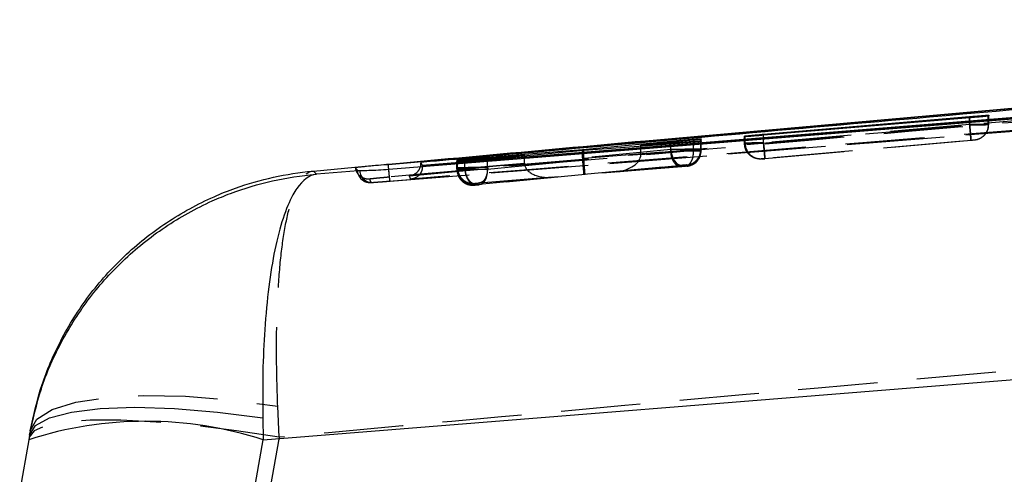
# Model space of a CAD drawing. Extents: x 33 to 403, y 99 to 261.
# Tile 6 of 21: x 156.93 to 172.69, y 131.33 to 138.61. Entities that reach past the tile are written whole.
import ezdxf

# ---------------------------------------------------------------- set-up
doc = ezdxf.new("R2010")
doc.units = 0
doc.linetypes.add('HIDDEN', pattern=[1.905, 1.27, -0.635])
doc.layers.get('0').update_dxf_attribs({"linetype": 'CONTINUOUS'})

msp = doc.modelspace()

# ---------------------------------------------------------------- linework, layer by layer
at = {"color": 7, "linetype": 'CONTINUOUS'}
for p, q in [((188.7909, 138.6109), (162.8327, 136.2917)), ((191.9576, 138.5954), (163.3781, 136.2757)), ((168.8352, 136.7759), (172.1327, 137.059)), ((172.4371, 137.0688), (172.4306, 137.067)), ((172.4372, 137.0793), (172.4371, 137.0688)), ((172.1332, 137.0373), (168.8357, 136.7582)), ((168.5307, 136.7369), (168.5308, 136.7451)), ((168.5308, 136.7451), (168.541, 136.7472)), ((165.9412, 136.5286), (167.3535, 136.6646)), ((167.352, 136.6178), (165.9596, 136.5138)), ((167.716, 136.6804), (166.8725, 136.5996)), ((166.8725, 136.5996), (167.715, 136.6627)), ((166.8725, 136.582), (166.8725, 136.5996)), ((167.8376, 136.6944), (167.8322, 136.6931)), ((167.8371, 136.6615), (167.8333, 136.6605)), ((167.8372, 136.6696), (167.8371, 136.6615)), ((167.8377, 136.7033), (167.8376, 136.6944)), ((165.0127, 136.4414), (164.055, 136.3666)), ((164.0556, 136.3533), (165.0127, 136.4414)), ((164.4177, 136.4094), (165.9412, 136.5286)), ((165.9596, 136.5138), (164.4177, 136.3728)), ((165.0127, 136.4272), (165.0127, 136.4414)), ((165.9412, 136.5121), (165.9412, 136.5286)), ((162.8327, 136.2917), (162.8042, 136.2891)), ((162.8327, 136.2906), (162.8327, 136.2917)), ((162.8327, 136.2906), (162.8332, 136.2907)), ((163.3781, 136.2757), (163.3547, 136.3291)), ((163.3547, 136.3291), (163.3547, 136.3118)), ((163.3781, 136.2742), (163.3781, 136.2757)), ((163.3781, 136.26), (163.3781, 136.2742)), ((163.9307, 136.3346), (163.9308, 136.3405)), ((163.9308, 136.3405), (163.9378, 136.3417)), ((163.9312, 136.3583), (163.9313, 136.3644)), ((163.9313, 136.3644), (163.9402, 136.3659)), ((162.3481, 136.1884), (161.6846, 136.1354)), ((162.3377, 136.1882), (162.3481, 136.1884)), ((162.3743, 136.1892), (162.3481, 136.1884)), ((160.8312, 131.8809), (194.3208, 134.5678)), ((160.8243, 132.2299), (160.8312, 131.8809)), ((157.0785, 131.8818), (156.9349, 131.0669)), ((157.0911, 131.9527), (157.0785, 131.8818)), ((160.6481, 130.8428), (160.8312, 131.8809))]:
    msp.add_line(p, q, dxfattribs=at)
at = {"color": 8, "linetype": 'CONTINUOUS'}
for p, q in [((172.6863, 137.1827), (185.3894, 138.3144)), ((172.1327, 137.0372), (172.1327, 137.059)), ((168.8352, 136.7582), (168.8352, 136.7759)), ((167.3535, 136.6457), (167.3535, 136.6646)), ((162.8332, 136.2907), (164.0254, 136.3982)), ((164.4177, 136.3949), (164.4177, 136.4094))]:
    msp.add_line(p, q, dxfattribs=at)
at = {"color": 7, "linetype": 'HIDDEN'}
for p, q in [((172.4306, 136.9296), (172.4306, 137.067)), ((172.4371, 136.9298), (172.4371, 137.0688)), ((172.4372, 136.9344), (172.4372, 137.0793)), ((162.5785, 136.0038), (175.5613, 137.0423)), ((162.8623, 136.0251), (175.5613, 137.0423)), ((172.1327, 136.93), (168.8352, 136.6381)), ((168.8358, 136.6326), (172.1332, 136.9246)), ((172.1327, 136.93), (172.1327, 137.0372)), ((172.1327, 136.93), (172.1327, 136.93)), ((172.1332, 136.9246), (172.1332, 137.0373)), ((172.1332, 136.9246), (172.1332, 136.9246)), ((172.4306, 136.9296), (172.4306, 136.9296)), ((172.4371, 136.9298), (172.4372, 136.9344)), ((172.4371, 136.9241), (172.4372, 136.9288)), ((168.5307, 136.6282), (168.5307, 136.7369)), ((168.5308, 136.6328), (168.5308, 136.7451)), ((168.541, 136.6331), (168.541, 136.7472)), ((168.8352, 136.6381), (168.8352, 136.7582)), ((168.8357, 136.6326), (168.8357, 136.7582)), ((166.8725, 136.45), (166.8725, 136.582)), ((167.352, 136.5045), (167.352, 136.6178)), ((167.3535, 136.53), (167.3535, 136.6457)), ((167.715, 136.5159), (167.715, 136.6627)), ((167.716, 136.5299), (167.716, 136.6804)), ((167.8322, 136.532), (167.8322, 136.6931)), ((167.8333, 136.5124), (167.8333, 136.6605)), ((167.8371, 136.5128), (167.8371, 136.6615)), ((167.8372, 136.5175), (167.8372, 136.6696)), ((167.8376, 136.5322), (167.8376, 136.6944)), ((167.8377, 136.5373), (167.8377, 136.7033)), ((167.8377, 136.5373), (167.8377, 136.7033)), ((168.5308, 136.6328), (168.5307, 136.6282)), ((168.5307, 136.6282), (168.5307, 136.6282)), ((168.8352, 136.6381), (168.8351, 136.6381)), ((168.8357, 136.6326), (168.8358, 136.6326)), ((168.8571, 136.3891), (172.1545, 136.681)), ((172.1556, 136.6756), (168.8579, 136.3836)), ((172.2092, 136.6808), (172.2081, 136.6806)), ((172.2544, 136.689), (172.2092, 136.6808)), ((172.2093, 136.6854), (172.2092, 136.6808)), ((165.0127, 136.3118), (165.0127, 136.4272)), ((167.3535, 136.53), (165.9412, 136.3963)), ((165.9412, 136.3963), (165.9412, 136.5121)), ((165.9596, 136.3898), (165.9596, 136.5138)), ((165.9596, 136.3898), (167.352, 136.5045)), ((166.8725, 136.45), (167.716, 136.5299)), ((167.715, 136.5159), (166.8725, 136.4466)), ((167.352, 136.5045), (167.3521, 136.5044)), ((167.715, 136.5158), (167.715, 136.5159)), ((167.716, 136.5299), (167.716, 136.5299)), ((167.8322, 136.532), (167.8322, 136.532)), ((167.8333, 136.512), (167.8371, 136.5128)), ((167.8333, 136.5124), (167.8333, 136.512)), ((167.8371, 136.5125), (167.8372, 136.5175)), ((167.8371, 136.5125), (167.8371, 136.5128)), ((167.8371, 136.5068), (167.8372, 136.5118)), ((167.8372, 136.5175), (167.8372, 136.5175)), ((167.8375, 136.5265), (167.8376, 136.5316)), ((167.8377, 136.5373), (167.8376, 136.5316)), ((167.8376, 136.5322), (167.8377, 136.5373)), ((163.9307, 136.3346), (163.9307, 136.2099)), ((163.9308, 136.2154), (163.9308, 136.3405)), ((163.9312, 136.2314), (163.9312, 136.3583)), ((163.9313, 136.2366), (163.9313, 136.3644)), ((163.9378, 136.2156), (163.9378, 136.3417)), ((163.9402, 136.2369), (163.9402, 136.3659)), ((164.055, 136.2331), (164.055, 136.3666)), ((164.055, 136.233), (165.0127, 136.3118)), ((164.0556, 136.2178), (164.0556, 136.3533)), ((165.0127, 136.3084), (164.0556, 136.2178)), ((164.4177, 136.2447), (164.4177, 136.3949)), ((164.4177, 136.2173), (164.4177, 136.3728)), ((165.9423, 136.3701), (164.4177, 136.2447)), ((164.4177, 136.2173), (165.9608, 136.3636)), ((165.9618, 136.1332), (167.5231, 136.281)), ((167.5882, 136.2809), (166.477, 136.1756)), ((166.477, 136.1756), (167.5865, 136.2668)), ((167.6087, 136.283), (167.5882, 136.2809)), ((167.6092, 136.2636), (167.6074, 136.2632)), ((167.6096, 136.2832), (167.6087, 136.283)), ((167.6093, 136.2684), (167.6092, 136.2636)), ((167.6097, 136.2883), (167.6096, 136.2832)), ((168.8027, 136.3792), (168.8028, 136.3838)), ((168.8028, 136.3838), (168.8045, 136.3841)), ((163.9308, 136.2154), (163.9307, 136.2099)), ((163.9313, 136.2366), (163.9312, 136.2314)), ((163.9312, 136.2314), (163.9312, 136.2314)), ((163.9403, 136.2368), (163.9402, 136.2369)), ((164.055, 136.233), (164.055, 136.2331)), ((164.0556, 136.2178), (164.0556, 136.2178)), ((165.9807, 136.1285), (164.2903, 135.9683)), ((164.2908, 135.9957), (165.9618, 136.1332)), ((164.4177, 136.2447), (164.4177, 136.2447)), ((167.5221, 136.2554), (165.9807, 136.1285)), ((164.2027, 135.9609), (164.2029, 135.9664)), ((164.2029, 135.9664), (164.204, 135.9666)), ((164.2032, 135.9824), (164.2033, 135.9876)), ((164.2033, 135.9876), (164.2047, 135.9878)), ((164.204, 135.9666), (164.2253, 135.9688)), ((164.2253, 135.9688), (165.4574, 136.0854)), ((165.4574, 136.0854), (164.2263, 135.984)), ((161.0836, 131.92), (161.0634, 132.4167)), ((161.0836, 131.92), (160.8938, 130.8437))]:
    msp.add_line(p, q, dxfattribs=at)
at = {"color": 7, "linetype": 'CONTINUOUS', "flags": 128}
for points in [[(175.538, 137.235), (175.1652, 137.2049), (173.5477, 137.0742), (167.0775, 136.5517), (162.8397, 136.2098)], [(157.0911, 131.9527), (157.1871, 132.107), (157.4136, 132.2326), (157.7628, 132.3253), (158.2232, 132.382), (158.7794, 132.4008), (159.4127, 132.3811), (160.102, 132.3235), (160.8243, 132.2299)]]:
    msp.add_lwpolyline(points, dxfattribs=at)
at = {"color": 7, "linetype": 'HIDDEN', "flags": 128}
for points in [[(167.3535, 136.53), (167.3596, 136.48), (167.3714, 136.432), (167.3885, 136.388), (167.4102, 136.3498), (167.4356, 136.3189), (167.4636, 136.2966), (167.4932, 136.2838), (167.5231, 136.281)], [(164.2903, 135.9683), (164.3181, 135.9749), (164.344, 135.9904), (164.3672, 136.0141), (164.3869, 136.0451), (164.4022, 136.0824), (164.4127, 136.1245), (164.4179, 136.1701), (164.4177, 136.2173)], [(162.3864, 136.0724), (162.3864, 136.0724), (162.3864, 136.0724), (162.3864, 136.0724), (162.3864, 136.0724), (162.3864, 136.0724), (162.3864, 136.0724), (162.3864, 136.0724), (162.3864, 136.0724), (162.4465, 136.0249), (162.4631, 136.0181)], [(157.1032, 132.0214), (157.2098, 132.2087), (157.4556, 132.3641), (157.8316, 132.4821), (158.3244, 132.5585), (158.9165, 132.5904), (159.5867, 132.5769), (160.3109, 132.5183), (161.0634, 132.4167)], [(161.0836, 131.92), (160.4022, 132.0262), (159.7407, 132.1088), (159.1185, 132.1651), (158.5537, 132.1937), (158.0628, 132.1937), (157.6603, 132.1651), (157.3578, 132.1088), (157.1643, 132.0262), (157.0853, 131.92)]]:
    msp.add_lwpolyline(points, dxfattribs=at)
at = {"color": 7, "linetype": 'HIDDEN'}
for centre, radius, start, end in [((172.1871, 136.9298), 0.25, 322.27113, 0.00027), ((168.7808, 136.6328), 0.25, 180.00204, 275.05976), ((168.7882, 136.6308), 0.2472, 179.45809, 273.77169), ((167.5876, 136.5322), 0.25, 275.05829, 359.99852), ((162.54, 136.2051), 0.203, 184.77751, 274.59553), ((162.5696, 136.1991), 0.1956, 182.92245, 272.62269), ((164.1807, 136.2099), 0.25, 180.0007, 275.06057), ((164.1808, 136.2154), 0.25, 180.00221, 275.05884)]:
    msp.add_arc(centre, radius, start, end, dxfattribs=at)
at = {"color": 7, "linetype": 'CONTINUOUS'}
msp.add_arc((158.9535, 126.0592), 6.1171, 72.12416, 107.84908, dxfattribs=at)
at = {"color": 7, "linetype": 'HIDDEN'}
for centre, major_axis, ratio, start_param, end_param in [((172.1312, 136.9248), (0.3059, 0.0049), 0.0015346, 6.0771082, 6.2804221), ((168.831, 136.6373), (0.3002, 0.0044), 0.0014048, 2.8796212, 3.1471357), ((166.4549, 136.4246), (0.417, 0.0369), 0.5972121, 4.7123906, 6.2236541), ((166.6637, 136.4444), (0.0151, 0.2505), 0.8314022, 4.7714837, 4.784904), ((167.5871, 136.5126), (0.191, -0.1613), 0.9996576, 5.5017039, 6.9842044), ((167.5337, 136.5274), (0.304, 0.0048), 0.001493, 5.3557462, 6.0935941), ((167.5319, 136.5273), (0.3056, 0.0049), 0.0015292, 6.0960221, 6.281056), ((165.2243, 136.3171), (0.0153, 0.2503), 0.8432897, 1.6430893, 1.6568415), ((165.4354, 136.3344), (0.4221, 0.0374), 0.5899311, 3.096312, 4.7124034), ((166.1509, 136.4022), (0.0163, 0.2504), 0.8349103, 1.6484785, 1.7532331), ((165.9397, 136.3822), (-0.022, 0.249), 0.0061814, 3.1519835, 4.6633234), ((166.1691, 136.3949), (0.014, 0.2503), 0.8350205, 1.6374533, 1.7425229), ((165.9587, 136.3775), (-0.0221, 0.249), 0.0035524, 3.1311893, 4.6559644), ((164.2347, 136.2202), (0.3039, 0.0048), 0.0014897, 2.9272601, 3.1408688), ((164.2337, 136.2413), (0.3024, 0.0046), 0.0014559, 2.8974578, 3.141406), ((164.2361, 136.2203), (0.3055, 0.0049), 0.0015261, 2.2031965, 2.9255)]:
    msp.add_ellipse(centre, major_axis=major_axis, ratio=ratio, start_param=start_param, end_param=end_param, dxfattribs=at)
at = {"color": 7, "linetype": 'CONTINUOUS'}
for points, knots in [([(163.3547, 136.3291), (163.3703, 136.3305), (163.9252, 136.3802), (166.6368, 136.6226), (175.0128, 137.3673), (182.8506, 138.0541), (188.5313, 138.5519)], [0, 0, 0, 0, 0.0018693, 0.0661233, 0.3231391, 1, 1, 1, 1]), ([(163.3781, 136.2742), (168.1359, 136.6582), (177.6623, 137.4271), (187.1889, 138.2009), (191.9578, 138.589), (191.9584, 138.589)], [0, 0, 0, 0, 0.4994087, 0.9999387, 1, 1, 1, 1]), ([(161.6333, 136.186), (163.4049, 136.3488), (167.0885, 136.6873), (170.7735, 137.0134), (172.6863, 137.1827)], [0, 0, 0, 0, 0.4809359, 1, 1, 1, 1]), ([(172.1327, 137.059), (172.1669, 137.0619), (172.2355, 137.0677), (172.3268, 137.0745), (172.3956, 137.0789), (172.4318, 137.0803), (172.4357, 137.0796), (172.4372, 137.0793)], [0, 0, 0, 0, 0.215533, 0.4310762, 0.646222, 0.8611835, 1, 1, 1, 1]), ([(172.4306, 137.067), (172.4202, 137.0655), (172.3994, 137.0625), (172.3291, 137.0551), (172.2382, 137.0464), (172.1686, 137.0403), (172.1332, 137.0373)], [0, 0, 0, 0, 0.247871, 0.495734, 0.7438341, 1, 1, 1, 1]), ([(168.8357, 136.7582), (168.8014, 136.7554), (168.7328, 136.7497), (168.6414, 136.7427), (168.5725, 136.738), (168.5362, 136.7362), (168.5322, 136.7367), (168.5307, 136.7369)], [0, 0, 0, 0, 0.2156637, 0.4313445, 0.6467344, 0.8620214, 1, 1, 1, 1]), ([(168.541, 136.7472), (168.5532, 136.7487), (168.5776, 136.7518), (168.6521, 136.7593), (168.741, 136.7676), (168.8052, 136.7732), (168.8352, 136.7759)], [0, 0, 0, 0, 0.2581721, 0.5163389, 0.7746814, 1, 1, 1, 1]), ([(167.8333, 136.6605), (167.824, 136.6593), (167.8056, 136.6569), (167.738, 136.6501), (167.6494, 136.642), (167.5473, 136.6332), (167.4419, 136.6246), (167.382, 136.6201), (167.352, 136.6178)], [0, 0, 0, 0, 0.1664846, 0.3329593, 0.4995564, 0.6660492, 0.8322334, 1, 1, 1, 1]), ([(167.3535, 136.6646), (167.3833, 136.6675), (167.4428, 136.6732), (167.5475, 136.6825), (167.6495, 136.6911), (167.7386, 136.6981), (167.8039, 136.7025), (167.8341, 136.704), (167.8368, 136.7034), (167.8377, 136.7033)], [0, 0, 0, 0, 0.1540053, 0.3080128, 0.4607955, 0.6166616, 0.7688476, 0.9214512, 1, 1, 1, 1]), ([(167.715, 136.6627), (167.7335, 136.664), (167.7779, 136.6672), (167.826, 136.6701), (167.8335, 136.6698), (167.8372, 136.6696)], [0, 0, 0, 0, 0.2623189, 0.6296612, 1, 1, 1, 1]), ([(167.8322, 136.6931), (167.8225, 136.6918), (167.8031, 136.6891), (167.7529, 136.684), (167.7211, 136.6809), (167.716, 136.6804)], [0, 0, 0, 0, 0.4563282, 0.9125993, 1, 1, 1, 1]), ([(162.8042, 136.2891), (162.7458, 136.2837), (162.6292, 136.2729), (162.4779, 136.2582), (162.3672, 136.247), (162.3165, 136.2412), (162.3122, 136.2401), (162.3107, 136.2397)], [0, 0, 0, 0, 0.2226232, 0.4452345, 0.6676392, 0.8896763, 1, 1, 1, 1]), ([(162.8042, 136.2891), (162.8136, 136.2896), (162.8232, 136.2901), (162.8327, 136.2906), (162.8327, 136.2906)], [0, 0, 0, 0, 0.9977813, 1, 1, 1, 1]), ([(162.8407, 136.2077), (162.8403, 136.2129), (162.838, 136.2378), (162.8354, 136.2674), (162.8332, 136.2907)], [0, 0, 0, 0, 0.21308408, 1, 1, 1, 1]), ([(163.3443, 136.2505), (163.3452, 136.2525), (163.3531, 136.2702), (163.3539, 136.2922), (163.3547, 136.3118)], [0, 0, 0, 0, 0.1150289, 1, 1, 1, 1]), ([(163.3547, 136.3118), (163.3547, 136.3118), (163.3586, 136.3028), (163.3644, 136.2837), (163.3781, 136.268), (163.3781, 136.26), (163.3781, 136.26)], [0, 0, 0, 0, 0.0001558, 0.5002797, 0.9999224, 1, 1, 1, 1]), ([(164.4177, 136.3728), (164.3881, 136.3702), (164.3289, 136.3649), (164.2243, 136.3561), (164.1219, 136.3479), (164.032, 136.3409), (163.9658, 136.3361), (163.9345, 136.3343), (163.9317, 136.3345), (163.9307, 136.3346)], [0, 0, 0, 0, 0.1533127, 0.3066147, 0.4590747, 0.6147351, 0.7667022, 0.9187596, 1, 1, 1, 1]), ([(164.055, 136.3666), (164.0363, 136.3652), (163.9916, 136.3617), (163.9428, 136.3583), (163.9351, 136.3583), (163.9312, 136.3583)], [0, 0, 0, 0, 0.2623571, 0.6282918, 1, 1, 1, 1]), ([(163.9378, 136.3417), (163.9484, 136.3429), (163.9697, 136.3453), (164.0205, 136.3501), (164.0516, 136.3529), (164.0556, 136.3533)], [0, 0, 0, 0, 0.4661309, 0.9322161, 1, 1, 1, 1]), ([(163.9402, 136.3659), (163.9521, 136.3672), (163.9759, 136.3699), (164.0498, 136.3772), (164.1426, 136.3858), (164.2462, 136.395), (164.3425, 136.4033), (164.3947, 136.4075), (164.4177, 136.4094)], [0, 0, 0, 0, 0.172805, 0.3456032, 0.518521, 0.691443, 0.8641794, 1, 1, 1, 1]), ([(157.0911, 131.9527), (157.1468, 132.203), (157.2583, 132.7038), (157.5747, 133.4347), (158.009, 134.1285), (158.5745, 134.7678), (159.2465, 135.3067), (159.8463, 135.6407), (160.6409, 135.9677), (161.2116, 136.0966), (161.6798, 136.135), (161.6846, 136.1354)], [0, 0, 0, 0, 0.1140598, 0.2281247, 0.3535921, 0.4790696, 0.6093575, 0.7396542, 0.7872615, 0.9978162, 1, 1, 1, 1]), ([(157.1032, 132.0214), (157.1588, 132.2713), (157.2702, 132.7713), (157.5872, 133.5034), (158.0245, 134.2001), (158.5951, 134.8411), (159.2714, 135.3784), (159.8887, 135.7177), (160.6621, 136.026), (161.2048, 136.1467), (161.6285, 136.1855), (161.6333, 136.186)], [0, 0, 0, 0, 0.11488869, 0.22978327, 0.35760623, 0.48544107, 0.6172374, 0.74904447, 0.80525432, 0.99780026, 1, 1, 1, 1]), ([(161.6846, 136.1354), (161.6834, 136.1353), (161.5723, 136.1233), (161.4417, 136.0271), (161.2688, 135.7463), (161.1436, 135.4475), (161.0133, 134.9488), (160.915, 134.3443), (160.8517, 133.678), (160.8193, 132.9682), (160.8227, 132.476), (160.8243, 132.2299)], [0, 0, 0, 0, 0.002184, 0.2127375, 0.2603333, 0.3906352, 0.5209277, 0.646405, 0.7718725, 0.8859389, 1, 1, 1, 1]), ([(161.6846, 136.1354), (161.6768, 136.1431), (161.6614, 136.1583), (161.6426, 136.1768), (161.6333, 136.186)], [0, 0, 0, 0, 0.50223303, 1, 1, 1, 1]), ([(162.3107, 136.2397), (162.3112, 136.2387), (162.3137, 136.2334), (162.3227, 136.2148), (162.3312, 136.1998), (162.3377, 136.1882)], [0, 0, 0, 0, 0.0545862, 0.272931, 1, 1, 1, 1]), ([(162.8397, 136.2098), (162.7829, 136.2057), (162.6677, 136.1974), (162.516, 136.1918), (162.4201, 136.19), (162.3852, 136.1894), (162.3743, 136.1892)], [0, 0, 0, 0, 0.2842058, 0.5759958, 0.8678196, 1, 1, 1, 1]), ([(157.1032, 132.0214), (157.1009, 132.0085), (157.0964, 131.9828), (157.0928, 131.9627), (157.0911, 131.9527)], [0, 0, 0, 0, 0.5008309, 1, 1, 1, 1])]:
    msp.add_open_spline(points, degree=3, knots=knots, dxfattribs=at)
at = {"color": 7, "linetype": 'HIDDEN'}
for points, knots in [([(164.0254, 136.3982), (166.2748, 136.6015), (174.529, 137.3476), (182.7849, 138.0753), (188.7909, 138.6046)], [0, 0, 0, 0, 0.2725124, 1, 1, 1, 1]), ([(188.8079, 138.4025), (182.802, 137.873), (174.149, 137.11), (165.4977, 136.3278), (162.8511, 136.0885)], [0, 0, 0, 0, 0.6940824, 1, 1, 1, 1]), ([(163.1691, 136.1114), (167.4267, 136.4918), (175.929, 137.2513), (184.4326, 137.9968), (188.6779, 138.3689)], [0, 0, 0, 0, 0.5007599, 1, 1, 1, 1]), ([(192.2967, 138.4136), (187.418, 138.017), (177.7167, 137.2283), (168.0149, 136.4454), (163.1922, 136.0562)], [0, 0, 0, 0, 0.5028959, 1, 1, 1, 1]), ([(172.4372, 136.9344), (172.4372, 136.9344), (172.4372, 136.9344), (172.4354, 136.9345), (172.4171, 136.9342), (172.3607, 136.9335), (172.2805, 136.9323), (172.2, 136.9311), (172.1506, 136.9303), (172.1327, 136.93)], [0, 0, 0, 0, 0.0000998, 0.0476217, 0.2597671, 0.4725883, 0.6885223, 0.8877795, 1, 1, 1, 1]), ([(172.1545, 136.681), (172.1542, 136.685), (172.1535, 136.6929), (172.1485, 136.7506), (172.1413, 136.8326), (172.1356, 136.8976), (172.1327, 136.93)], [0, 0, 0, 0, 0.2499993, 0.4999984, 0.7499987, 1, 1, 1, 1]), ([(172.1332, 136.9246), (172.1333, 136.9246), (172.1543, 136.925), (172.2014, 136.9257), (172.2788, 136.9269), (172.356, 136.9282), (172.4076, 136.9291), (172.4264, 136.9296), (172.4306, 136.9296), (172.4306, 136.9296)], [0, 0, 0, 0, 0.0001445, 0.1529683, 0.3415825, 0.5899707, 0.8347367, 0.9998553, 1, 1, 1, 1]), ([(172.1332, 136.9246), (172.1362, 136.8918), (172.142, 136.8262), (172.1494, 136.7436), (172.1546, 136.6861), (172.1553, 136.6791), (172.1556, 136.6756)], [0, 0, 0, 0, 0.2499991, 0.4999986, 0.7499997, 1, 1, 1, 1]), ([(172.4306, 136.9296), (172.4281, 136.9015), (172.423, 136.8453), (172.3812, 136.7705), (172.3195, 136.7136), (172.2642, 136.6905), (172.2265, 136.6827), (172.2155, 136.6814), (172.2081, 136.6806)], [0, 0, 0, 0, 0.22691978, 0.45384436, 0.68076362, 0.90769158, 0.93831822, 1, 1, 1, 1]), ([(168.5307, 136.6282), (168.5307, 136.6282), (168.5307, 136.6282), (168.537, 136.6282), (168.5633, 136.6286), (168.6115, 136.6292), (168.6757, 136.6302), (168.7602, 136.6315), (168.8152, 136.6323), (168.8356, 136.6326), (168.8357, 136.6326)], [0, 0, 0, 0, 0.0001262, 0.1323446, 0.3472522, 0.4396375, 0.6542118, 0.8710455, 0.9998748, 1, 1, 1, 1]), ([(168.8027, 136.3792), (168.7946, 136.3787), (168.7689, 136.3772), (168.7151, 136.3838), (168.6455, 136.4121), (168.5821, 136.4691), (168.539, 136.5439), (168.5334, 136.6001), (168.5307, 136.6282)], [0, 0, 0, 0, 0.0588129, 0.1871329, 0.3903514, 0.5935655, 0.7967831, 1, 1, 1, 1]), ([(168.8351, 136.6381), (168.8351, 136.6381), (168.8061, 136.6374), (168.7421, 136.6368), (168.6523, 136.6351), (168.5793, 136.634), (168.5495, 136.6331), (168.541, 136.6331), (168.541, 136.6331)], [0, 0, 0, 0, 0.0001033, 0.2191809, 0.4816159, 0.7422642, 0.9998498, 1, 1, 1, 1]), ([(168.8571, 136.3891), (168.8567, 136.3931), (168.8561, 136.401), (168.851, 136.4587), (168.8437, 136.5407), (168.838, 136.6056), (168.8351, 136.6381)], [0, 0, 0, 0, 0.25, 0.5, 0.7499988, 1, 1, 1, 1]), ([(168.8358, 136.6326), (168.8383, 136.6046), (168.8433, 136.5485), (168.85, 136.4731), (168.8563, 136.4018), (168.8573, 136.3905), (168.8579, 136.3836)], [0, 0, 0, 0, 0.2142394, 0.4284797, 0.6555479, 1, 1, 1, 1]), ([(172.1545, 136.681), (172.1576, 136.6813), (172.1664, 136.6821), (172.1808, 136.6833), (172.1953, 136.6845), (172.2055, 136.6852), (172.209, 136.6854), (172.2092, 136.6854), (172.2093, 136.6854)], [0, 0, 0, 0, 0.1095617, 0.3068166, 0.5222115, 0.7374987, 0.9552146, 1, 1, 1, 1]), ([(172.2081, 136.6806), (172.207, 136.6805), (172.2042, 136.6801), (172.1947, 136.6792), (172.1812, 136.6779), (172.1676, 136.6767), (172.1594, 136.6759), (172.1556, 136.6756)], [0, 0, 0, 0, 0.16277124, 0.41117365, 0.65966407, 0.84560848, 1, 1, 1, 1]), ([(167.3521, 136.5044), (167.3563, 136.5045), (167.3883, 136.505), (167.4607, 136.5061), (167.5695, 136.5078), (167.6728, 136.5095), (167.7561, 136.5109), (167.8107, 136.5119), (167.8283, 136.5124), (167.8333, 136.5124), (167.8333, 136.5124)], [0, 0, 0, 0, 0.0249663, 0.1904856, 0.3746396, 0.5415202, 0.7057466, 0.8697724, 0.9999027, 1, 1, 1, 1]), ([(167.5221, 136.2554), (167.512, 136.2554), (167.4919, 136.2554), (167.4618, 136.2685), (167.4333, 136.2906), (167.4076, 136.3217), (167.3857, 136.3603), (167.3686, 136.4049), (167.3566, 136.4536), (167.3536, 136.4875), (167.3521, 136.5044)], [0, 0, 0, 0, 0.1249984, 0.2500003, 0.3750005, 0.5000003, 0.6249995, 0.7499996, 0.8749999, 1, 1, 1, 1]), ([(167.8377, 136.5373), (167.8377, 136.5373), (167.8377, 136.5373), (167.8259, 136.5373), (167.7758, 136.5366), (167.6979, 136.5354), (167.602, 136.534), (167.4974, 136.5324), (167.4135, 136.531), (167.3684, 136.5303), (167.3535, 136.53), (167.3535, 136.53)], [0, 0, 0, 0, 0.00009, 0.1527907, 0.3086242, 0.454378, 0.6153417, 0.7647703, 0.9170944, 0.9999101, 1, 1, 1, 1]), ([(167.5865, 136.2668), (167.605, 136.2721), (167.642, 136.2828), (167.6854, 136.3411), (167.7135, 136.4215), (167.7145, 136.4844), (167.715, 136.5158)], [0, 0, 0, 0, 0.2500036, 0.4999991, 0.7500006, 1, 1, 1, 1]), ([(167.6074, 136.2632), (167.6096, 136.2635), (167.6207, 136.2645), (167.659, 136.2711), (167.7198, 136.2962), (167.7826, 136.353), (167.8252, 136.4278), (167.8306, 136.4839), (167.8333, 136.512)], [0, 0, 0, 0, 0.0186847, 0.0921518, 0.3193101, 0.5462599, 0.77313, 1, 1, 1, 1]), ([(167.6087, 136.283), (167.6175, 136.2841), (167.6559, 136.2887), (167.7188, 136.3147), (167.7825, 136.3728), (167.8245, 136.4477), (167.8296, 136.5039), (167.8322, 136.532)], [0, 0, 0, 0, 0.073631, 0.3188022, 0.5458686, 0.7729336, 1, 1, 1, 1]), ([(167.8372, 136.5175), (167.8372, 136.5175), (167.8353, 136.5175), (167.8305, 136.5175), (167.8068, 136.5171), (167.7749, 136.5169), (167.7372, 136.5158), (167.715, 136.5158), (167.715, 136.5158)], [0, 0, 0, 0, 0.0002136, 0.3333596, 0.4374247, 0.707187, 0.9997862, 1, 1, 1, 1]), ([(163.3781, 136.26), (163.3765, 136.2409), (163.3733, 136.2029), (163.3477, 136.1471), (163.3015, 136.0938), (163.2453, 136.0651), (163.2058, 136.0575), (163.1928, 136.0563), (163.1922, 136.0562)], [0, 0, 0, 0, 0.1572194, 0.3135119, 0.5425134, 0.8512124, 0.9921274, 1, 1, 1, 1]), ([(167.6074, 136.2632), (167.6065, 136.2631), (167.6035, 136.2628), (167.5946, 136.2619), (167.5794, 136.2605), (167.5608, 136.2588), (167.5414, 136.2571), (167.5285, 136.256), (167.5228, 136.2555), (167.5221, 136.2554)], [0, 0, 0, 0, 0.0779157, 0.256417, 0.4326223, 0.6088961, 0.8015285, 0.9748993, 1, 1, 1, 1]), ([(167.5231, 136.281), (167.5258, 136.2812), (167.5337, 136.282), (167.5489, 136.2834), (167.5675, 136.285), (167.5848, 136.2865), (167.5985, 136.2876), (167.6079, 136.2883), (167.6091, 136.2883), (167.6097, 136.2883)], [0, 0, 0, 0, 0.0819214, 0.2362844, 0.38611, 0.5443566, 0.6937496, 0.8468702, 1, 1, 1, 1]), ([(167.5865, 136.2668), (167.5903, 136.2671), (167.5976, 136.2677), (167.6034, 136.2681), (167.608, 136.2684), (167.6087, 136.2684), (167.6093, 136.2684)], [0, 0, 0, 0, 0.2856272, 0.5603363, 0.6670688, 1, 1, 1, 1]), ([(168.8579, 136.3836), (168.8542, 136.3833), (168.8444, 136.3824), (168.8292, 136.3811), (168.8176, 136.3802), (168.8088, 136.3795), (168.8038, 136.3792), (168.803, 136.3792), (168.8027, 136.3792)], [0, 0, 0, 0, 0.1283515, 0.3428378, 0.5572277, 0.6505408, 0.8699368, 1, 1, 1, 1]), ([(168.8045, 136.3841), (168.8067, 136.3843), (168.8111, 136.3848), (168.8247, 136.3861), (168.8406, 136.3876), (168.852, 136.3886), (168.8571, 136.3891)], [0, 0, 0, 0, 0.2620523, 0.5241955, 0.7840748, 1, 1, 1, 1]), ([(168.811, 136.3797), (168.8144, 136.38), (168.8224, 136.3806), (168.8397, 136.382), (168.8524, 136.3831), (168.8579, 136.3836)], [0, 0, 0, 0, 0.2996829, 0.6983087, 1, 1, 1, 1]), ([(161.0634, 132.4167), (161.0556, 132.6603), (161.0399, 133.1475), (161.0469, 133.8486), (161.0798, 134.5049), (161.1429, 135.0952), (161.2344, 135.5741), (161.3291, 135.8613), (161.4564, 136.1052), (161.5529, 136.1813), (161.6324, 136.1859), (161.6333, 136.186)], [0, 0, 0, 0, 0.11489452, 0.22979504, 0.35761747, 0.48545171, 0.61727373, 0.7491064, 0.80525754, 0.9977997, 1, 1, 1, 1]), ([(162.5311, 136.0567), (162.517, 136.0563), (162.4889, 136.0554), (162.4475, 136.0652), (162.409, 136.0827), (162.3749, 136.1079), (162.3467, 136.1396), (162.3258, 136.1764), (162.3145, 136.2106), (162.3117, 136.2321), (162.3107, 136.2397)], [0, 0, 0, 0, 0.132519, 0.2650288, 0.3975557, 0.5300683, 0.6625896, 0.795105, 0.9276229, 1, 1, 1, 1]), ([(162.8623, 136.0251), (162.861, 136.0279), (162.8585, 136.0336), (162.8522, 136.0803), (162.8456, 136.1425), (162.8416, 136.1893), (162.8398, 136.2098)], [0, 0, 0, 0, 0.2645266, 0.5290532, 0.7935822, 1, 1, 1, 1]), ([(162.8511, 136.0885), (162.8509, 136.0905), (162.8507, 136.0941), (162.8485, 136.1206), (162.8453, 136.157), (162.8421, 136.1926), (162.8407, 136.2077)], [0, 0, 0, 0, 0.2705628, 0.4853405, 0.7829657, 1, 1, 1, 1]), ([(163.1691, 136.1114), (163.1698, 136.1115), (163.1819, 136.1125), (163.2214, 136.1194), (163.2769, 136.1474), (163.3243, 136.1977), (163.3389, 136.2364), (163.3443, 136.2505)], [0, 0, 0, 0, 0.0094385, 0.1700883, 0.556668, 0.8377058, 1, 1, 1, 1]), ([(163.1922, 136.0562), (163.1883, 136.0647), (163.1806, 136.0816), (163.1729, 136.1015), (163.1691, 136.1114)], [0, 0, 0, 0, 0.49904782, 1, 1, 1, 1]), ([(163.9307, 136.2099), (163.9307, 136.2099), (163.9307, 136.2099), (163.9424, 136.2099), (163.9918, 136.2105), (164.0682, 136.2117), (164.1624, 136.2131), (164.2671, 136.2148), (164.3538, 136.2163), (164.4014, 136.217), (164.4177, 136.2173), (164.4177, 136.2173)], [0, 0, 0, 0, 0.0000896, 0.151776, 0.3045608, 0.4468011, 0.6063439, 0.7530237, 0.9089363, 0.9999101, 1, 1, 1, 1]), ([(163.9312, 136.2314), (163.9312, 136.2314), (163.9329, 136.2314), (163.9387, 136.2314), (163.9742, 136.2319), (164.0176, 136.2326), (164.0497, 136.233), (164.055, 136.2331), (164.055, 136.2331)], [0, 0, 0, 0, 0.0002126, 0.2961523, 0.5637038, 0.9298643, 0.9997871, 1, 1, 1, 1]), ([(163.9378, 136.2156), (163.9389, 136.1984), (163.9411, 136.1639), (163.9576, 136.1144), (163.9828, 136.0692), (164.0167, 136.0303), (164.0577, 135.9992), (164.1039, 135.9776), (164.1535, 135.9653), (164.1872, 135.9662), (164.204, 135.9666)], [0, 0, 0, 0, 0.125006, 0.2500115, 0.3750115, 0.5000105, 0.625012, 0.7500127, 0.8750049, 1, 1, 1, 1]), ([(163.939, 136.1657), (163.9406, 136.1514), (163.9452, 136.1109), (163.9797, 136.0566), (164.0264, 136.01), (164.0741, 135.9819), (164.1169, 135.967), (164.1517, 135.9609), (164.1758, 135.9597), (164.19, 135.96), (164.1965, 135.9603), (164.2032, 135.9607), (164.2133, 135.9615), (164.2326, 135.9631), (164.2555, 135.9651), (164.2764, 135.9669), (164.2869, 135.9679), (164.2914, 135.9684)], [0, 0, 0, 0, 0.0895149, 0.2540743, 0.3889051, 0.5029534, 0.5974963, 0.6717775, 0.7243532, 0.7490168, 0.7622742, 0.7774744, 0.8206875, 0.8719417, 0.9217568, 0.9659064, 1, 1, 1, 1]), ([(164.4177, 136.2447), (164.4177, 136.2447), (164.4019, 136.2444), (164.3556, 136.2439), (164.2687, 136.2424), (164.164, 136.2408), (164.0696, 136.2392), (163.9939, 136.2379), (163.9552, 136.2371), (163.943, 136.2369), (163.9403, 136.2368)], [0, 0, 0, 0, 0.0001007, 0.0987744, 0.271358, 0.4452132, 0.6173831, 0.7789084, 0.9509234, 1, 1, 1, 1]), ([(163.9403, 136.2368), (163.9432, 136.2087), (163.9489, 136.1525), (163.9913, 136.0777), (164.0532, 136.0208), (164.1231, 135.9915), (164.1751, 135.9859), (164.1996, 135.9875), (164.2047, 135.9878)], [0, 0, 0, 0, 0.20383594, 0.40767277, 0.6115061, 0.81534648, 0.96183406, 1, 1, 1, 1]), ([(164.055, 136.233), (164.0565, 136.216), (164.0596, 136.1822), (164.0718, 136.1335), (164.089, 136.0889), (164.1111, 136.0502), (164.137, 136.0191), (164.1656, 135.9971), (164.1959, 135.984), (164.2162, 135.984), (164.2263, 135.984)], [0, 0, 0, 0, 0.1250022, 0.2500006, 0.3750013, 0.5000028, 0.6250041, 0.7499993, 0.8750023, 1, 1, 1, 1]), ([(164.0556, 136.2178), (164.0572, 136.201), (164.0604, 136.1674), (164.0727, 136.1191), (164.0899, 136.0748), (164.1118, 136.0363), (164.1373, 136.0052), (164.1656, 135.9829), (164.1954, 135.9694), (164.2153, 135.969), (164.2253, 135.9688)], [0, 0, 0, 0, 0.12500018, 0.24999878, 0.37500091, 0.49999784, 0.6249988, 0.74999718, 0.87500001, 1, 1, 1, 1]), ([(164.4177, 136.2447), (164.4176, 136.2166), (164.4173, 136.1605), (164.3955, 136.0858), (164.36, 136.0282), (164.3221, 136.0011), (164.2977, 135.9969), (164.2908, 135.9957)], [0, 0, 0, 0, 0.2231734, 0.4463497, 0.6695218, 0.9062131, 1, 1, 1, 1]), ([(162.4631, 136.0181), (162.4684, 136.0157), (162.4833, 136.0091), (162.5065, 136.0044), (162.5279, 136.0023), (162.5392, 136.002), (162.5457, 136.0021), (162.5532, 136.0023), (162.5635, 136.0028), (162.5774, 136.0037), (162.5861, 136.0043)], [0, 0, 0, 0, 0.0819888, 0.2351104, 0.3393991, 0.3947447, 0.4423995, 0.5159616, 0.6982475, 1, 1, 1, 1]), ([(162.8511, 136.0885), (162.8274, 136.0864), (162.768, 136.0809), (162.6782, 136.0724), (162.597, 136.0644), (162.5418, 136.0586), (162.5347, 136.0573), (162.5311, 136.0567)], [0, 0, 0, 0, 0.1418488, 0.3564571, 0.5704813, 0.7858722, 1, 1, 1, 1]), ([(162.5311, 136.0567), (162.5316, 136.0556), (162.5338, 136.0501), (162.5422, 136.0306), (162.5501, 136.0149), (162.5563, 136.0028)], [0, 0, 0, 0, 0.05458654, 0.27293275, 1, 1, 1, 1]), ([(162.5563, 136.0028), (162.5593, 136.0028), (162.5628, 136.0028), (162.5767, 136.0037), (162.5785, 136.0038)], [0, 0, 0, 0, 0.8727243, 1, 1, 1, 1]), ([(162.5785, 136.0038), (162.5846, 136.0042), (162.6051, 136.0055), (162.6619, 136.0096), (162.7549, 136.0166), (162.8265, 136.0223), (162.8623, 136.0251)], [0, 0, 0, 0, 0.1212748, 0.4134912, 0.7070893, 1, 1, 1, 1]), ([(164.2903, 135.9683), (164.2873, 135.968), (164.279, 135.9672), (164.2632, 135.9658), (164.2443, 135.9641), (164.2272, 135.9627), (164.2137, 135.9616), (164.2045, 135.9609), (164.2033, 135.9609), (164.2027, 135.9609)], [0, 0, 0, 0, 0.08991499, 0.24833395, 0.39903047, 0.55719784, 0.70355958, 0.85174306, 1, 1, 1, 1]), ([(164.2263, 135.984), (164.2255, 135.984), (164.2195, 135.9835), (164.2115, 135.9829), (164.2047, 135.9824), (164.2037, 135.9824), (164.2032, 135.9824)], [0, 0, 0, 0, 0.0599794, 0.4323198, 0.7076414, 1, 1, 1, 1]), ([(164.2047, 135.9878), (164.2051, 135.9879), (164.2074, 135.9881), (164.2144, 135.9889), (164.2283, 135.9902), (164.2454, 135.9918), (164.2642, 135.9934), (164.2799, 135.9948), (164.2879, 135.9955), (164.2908, 135.9957)], [0, 0, 0, 0, 0.0423014, 0.2198484, 0.3846182, 0.5579415, 0.7313127, 0.9033088, 1, 1, 1, 1]), ([(185.8368, 134.1432), (179.6934, 133.6006), (171.4412, 132.8717), (163.1918, 132.1137), (161.0836, 131.92)], [0, 0, 0, 0, 0.7444506, 1, 1, 1, 1])]:
    msp.add_open_spline(points, degree=3, knots=knots, dxfattribs=at)

doc.saveas('drawing.dxf')
